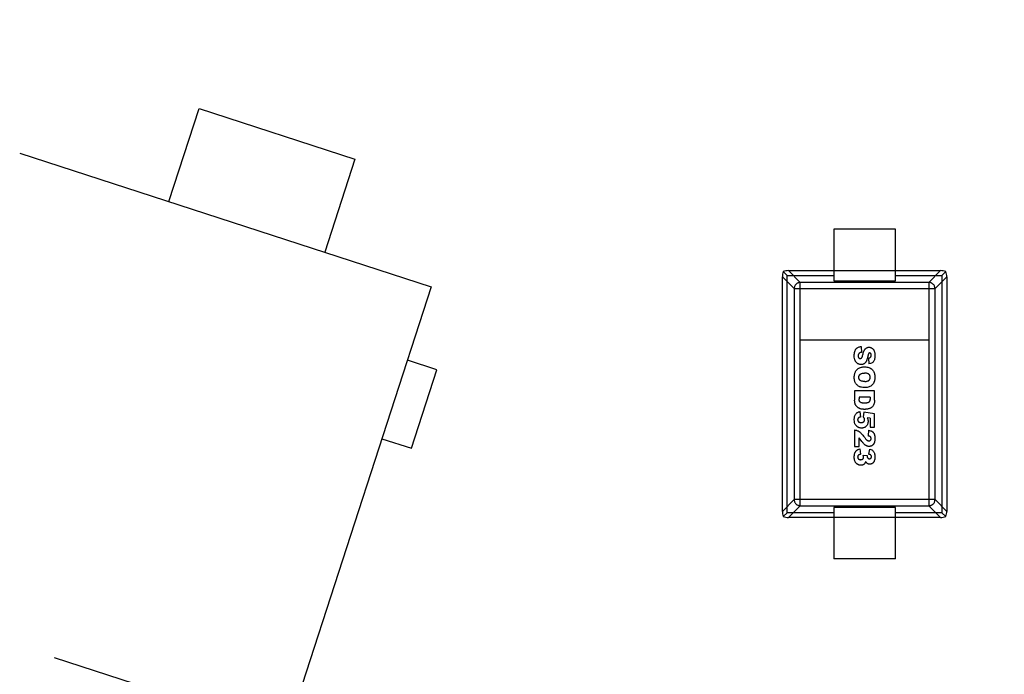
# Model space of a CAD drawing. Header units: inches. Extents: x 13 to 158, y -30 to 56.
# Tile 36 of 84: x 116.44 to 121.22, y 18.34 to 21.52. Entities that reach past the tile are written whole.
import ezdxf

# ---------------------------------------------------------------- set-up
doc = ezdxf.new("R2010")
doc.units = ezdxf.units.IN
doc.header["$LTSCALE"] = 1.21
doc.header["$MEASUREMENT"] = 0
doc.header["$PDMODE"] = 3
doc.header["$PDSIZE"] = 0.3125
doc.linetypes.add('CENTER', pattern=[0.6, 0.375, -0.075, 0.075, -0.075])
doc.layers.get('0').update_dxf_attribs({"linetype": 'CONTINUOUS'})
doc.layers.get('Defpoints').update_dxf_attribs({"linetype": 'CONTINUOUS'})
doc.layers.add('DIM', color=3, linetype='CONTINUOUS')
doc.styles.get("Standard").update_dxf_attribs({"font": 'txt', "width": 0.8})
doc.dimstyles.get("Standard").update_dxf_attribs({"dimtxt": 0.15625, "dimasz": 0.1875, "dimexe": 0.125, "dimexo": 0.0625, "dimgap": 0.09, "dimtad": 0, "dimtih": 1, "dimtoh": 1, "dimzin": 4, "dimdsep": 46, "dimtxsty": 'Standard', "dimblk": '_FILLED', "dimblk1": '_FILLED', "dimblk2": '_FILLED', "dimcen": 0.09, "dimazin": 1, "dimtp": 0.01, "dimtm": 0.01, "dimtfac": 1, "dimtofl": 0, "dimtmove": 0, "dimatfit": 3, "dimldrblk": '_FILLED', "dimfxl": 1, "dimtolj": 1, "dimtzin": 4, "dimarcsym": 0})

# ---------------------------------------------------------------- blocks, each defined once
blk = doc.blocks.new('_FILLED')
at = {"color": 0, "linetype": 'ByBlock'}
blk.add_solid([(0, 0), (-1, 0.1667), (-1, -0.1667)], dxfattribs=at)
blk = doc.blocks.new('*D17')
at = {"layer": 'Defpoints', "color": 0}
for p in [(114.4032, 19.1418), (111.869, 15.6788), (111.5494, 13.2855), (132.3995, 13.2855), (152.6733, 13.2855)]:
    blk.add_point(p, dxfattribs=at)
at = {"layer": 'DIM', "color": 0, "lineweight": -2}
blk.add_line((114.3438, 19.1612), (112.6256, 19.7203), dxfattribs=at)
for start, end in [(164.74645, 168.51927), (173.45493, 177.22774)]:
    blk.add_arc((132.3995, 13.2855), 20.6696, start, end, dxfattribs=at)
for p, rotation in [((112.7445, 19.6816), 73.36032661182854), ((111.73, 13.2855), 268.6138716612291)]:
    blk.add_blockref('_FILLED', p, dxfattribs=dict(at, rotation=rotation))
at = {"layer": 'DIM', "color": 0, "insert": (111.9852, 16.5235), "char_height": 1, "attachment_point": 5, "rotation": 80.9871}
blk.add_mtext('\\A1;18%%d', dxfattribs=at)
blk = doc.blocks.new('*D18')
at = {"layer": 'Defpoints', "color": 0}
for p in [(118.4009, 26.0771), (113.7424, 21.8937), (114.4032, 19.1418), (132.3995, 13.2855), (132.3995, 13.2855)]:
    blk.add_point(p, dxfattribs=at)
at = {"layer": 'DIM', "color": 0, "lineweight": -2}
for p, q in [((118.3548, 26.1193), (117.1389, 27.2303)), ((114.3438, 19.1612), (112.7419, 19.6824))]:
    blk.add_line(p, q, dxfattribs=at)
for start, end in [(140.36838, 146.92218), (152.63164, 159.18544)]:
    blk.add_arc((132.3995, 13.2855), 20.5473, start, end, dxfattribs=at)
for p, rotation in [((117.2312, 27.146), 48.97399623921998), ((112.8608, 19.6437), 250.579818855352)]:
    blk.add_blockref('_FILLED', p, dxfattribs=dict(at, rotation=rotation))
at = {"layer": 'DIM', "color": 0, "insert": (114.6452, 23.6283), "char_height": 1, "attachment_point": 5, "rotation": 59.7769}
blk.add_mtext('\\A1;24%%d', dxfattribs=at)

msp = doc.modelspace()

# ---------------------------------------------------------------- linework, layer by layer
at = {"color": 6, "linetype": 'Continuous'}
for p, q in [((117.1621, 20.6375), (117.3089, 21.0892)), ((117.3089, 21.0892), (118.0647, 20.8436)), ((116.4377, 20.8729), (118.4349, 20.2239)), ((118.0647, 20.8436), (117.9179, 20.3919)), ((120.3874, 20.5035), (120.3874, 20.2535)), ((120.6874, 20.5035), (120.3874, 20.5035)), ((120.6874, 20.2535), (120.6874, 20.5035)), ((120.1386, 19.1345), (120.1386, 20.2725)), ((120.1386, 20.2725), (120.1956, 20.2156)), ((120.143, 20.2979), (120.162, 20.2789)), ((120.162, 19.1281), (120.162, 20.2789)), ((120.162, 20.2789), (120.3874, 20.2789)), ((120.2253, 20.2453), (120.1684, 20.3023)), ((120.1684, 20.3023), (120.9064, 20.3023)), ((120.6874, 20.301), (120.3874, 20.301)), ((120.6874, 20.2789), (120.9128, 20.2789)), ((120.9064, 20.3023), (120.8495, 20.2453)), ((120.8792, 20.2156), (120.9362, 20.2725)), ((120.9318, 20.2979), (120.9128, 20.2789)), ((120.9128, 20.2789), (120.9128, 19.1281)), ((120.9362, 20.2725), (120.9362, 19.1345)), ((118.4349, 20.2239), (117.0289, 15.8966)), ((120.1956, 20.2156), (120.1956, 19.1914)), ((120.1956, 20.2156), (120.8792, 20.2156)), ((120.2253, 19.1617), (120.2253, 20.2453)), ((120.8495, 20.2453), (120.2253, 20.2453)), ((120.3874, 20.2535), (120.6874, 20.2535)), ((120.8495, 20.2453), (120.8495, 19.1617)), ((120.8792, 19.1914), (120.8792, 20.2156)), ((120.8495, 19.9656), (120.2253, 19.9656)), ((120.5211, 19.9344), (120.5228, 19.906)), ((120.5569, 19.878), (120.5586, 19.8499)), ((118.4617, 19.8209), (118.319, 19.8673)), ((118.3381, 19.4405), (118.4617, 19.8209)), ((120.489, 19.7185), (120.489, 19.674)), ((120.5858, 19.7185), (120.489, 19.7185)), ((120.5111, 19.6885), (120.5111, 19.6812)), ((120.564, 19.6885), (120.5111, 19.6885)), ((120.5858, 19.674), (120.5858, 19.7185)), ((120.5141, 19.6191), (120.5172, 19.5919)), ((120.534, 19.6157), (120.5306, 19.5929)), ((120.5858, 19.6073), (120.534, 19.6157)), ((120.5645, 19.5867), (120.55, 19.5889)), ((120.5858, 19.543), (120.5858, 19.6073)), ((120.5645, 19.5867), (120.5645, 19.543)), ((120.5645, 19.543), (120.5858, 19.543)), ((120.489, 19.5296), (120.489, 19.4489)), ((120.5564, 19.5276), (120.5542, 19.5005)), ((118.1954, 19.4869), (118.3381, 19.4405)), ((120.489, 19.4489), (120.5108, 19.4489)), ((120.5108, 19.4489), (120.5108, 19.4909)), ((120.5246, 19.4737), (120.5108, 19.4909)), ((120.5145, 19.4382), (120.5181, 19.4114)), ((120.5308, 19.4069), (120.55, 19.4055)), ((120.5578, 19.4114), (120.5623, 19.4369)), ((120.1956, 19.1914), (120.1386, 19.1345)), ((120.1684, 19.1047), (120.2253, 19.1617)), ((120.8792, 19.1914), (120.1956, 19.1914)), ((120.2253, 19.1617), (120.8495, 19.1617)), ((120.8495, 19.1617), (120.9064, 19.1047)), ((120.9362, 19.1345), (120.8792, 19.1914)), ((120.143, 19.1091), (120.162, 19.1281)), ((120.3874, 19.1281), (120.162, 19.1281)), ((120.3874, 19.1535), (120.3874, 18.9035)), ((120.6874, 19.1535), (120.3874, 19.1535)), ((120.6874, 18.9035), (120.6874, 19.1535)), ((120.9128, 19.1281), (120.6874, 19.1281)), ((120.9128, 19.1281), (120.9318, 19.1091)), ((120.9064, 19.1047), (120.1684, 19.1047)), ((120.3874, 19.106), (120.6874, 19.106)), ((120.6874, 18.9035), (120.3874, 18.9035))]:
    msp.add_line(p, q, dxfattribs=at)
at = {"color": 4, "linetype": 'CENTER', "ltscale": 3}
msp.add_line((132.3995, 13.2855), (114.4032, 19.1418), dxfattribs=at)
at = {"color": 7, "linetype": 'Continuous'}
msp.add_arc((132.3995, 13.2855), 18.25, 140.70271, 158.83417, dxfattribs=at)
at = {"color": 6, "linetype": 'Continuous'}
for centre, major_axis, start_param, end_param in [((120.1537, 20.2872), (0.0078, 0.0335), 1.334459, 2.11243), ((120.1537, 20.2872), (0.0335, 0.0078), 1.029162, 1.807134), ((120.9211, 20.2872), (0.0335, -0.0078), 1.334459, 2.11243), ((120.9211, 20.2872), (-0.0078, 0.0335), -2.11243, -1.334458), ((120.1537, 19.1198), (-0.0078, 0.0335), 1.029162, 1.807134), ((120.9211, 19.1198), (0.0078, 0.0335), -1.807134, -1.029162), ((120.1537, 19.1198), (0.0335, -0.0078), -1.807134, -1.029162), ((120.9211, 19.1198), (0.0335, 0.0078), -2.11243, -1.334459)]:
    msp.add_ellipse(centre, major_axis=major_axis, ratio=0.387063, start_param=start_param, end_param=end_param, dxfattribs=at)
for points, knots in [([(120.2253, 20.2453), (120.2244, 20.2453), (120.2224, 20.2452), (120.2193, 20.2447), (120.2161, 20.2438), (120.2126, 20.2424), (120.209, 20.2404), (120.2054, 20.2375), (120.2018, 20.2337), (120.1986, 20.2288), (120.1962, 20.2226), (120.1956, 20.218), (120.1956, 20.2156)], [0, 0, 0, 0, 0.061777, 0.12816, 0.200115, 0.279309, 0.36755, 0.4665, 0.577707, 0.702744, 0.843032, 1, 1, 1, 1]), ([(120.8792, 20.2156), (120.8792, 20.218), (120.8786, 20.2226), (120.8762, 20.2288), (120.873, 20.2337), (120.8695, 20.2375), (120.8658, 20.2404), (120.8622, 20.2424), (120.8587, 20.2438), (120.8555, 20.2447), (120.8524, 20.2452), (120.8504, 20.2453), (120.8495, 20.2453)], [0, 0, 0, 0, 0.156967, 0.297255, 0.422292, 0.533499, 0.632449, 0.720691, 0.799885, 0.871841, 0.938224, 1, 1, 1, 1]), ([(120.4874, 19.8895), (120.4874, 19.8936), (120.4878, 19.9012), (120.4896, 19.9107), (120.492, 19.917), (120.4946, 19.9211), (120.4968, 19.9237), (120.4993, 19.9259), (120.5028, 19.9286), (120.5076, 19.9313), (120.514, 19.9334), (120.5187, 19.9342), (120.5211, 19.9344)], [0, 0, 0, 0, 0.124682, 0.249364, 0.374046, 0.436387, 0.498728, 0.561387, 0.624046, 0.749364, 0.874682, 1, 1, 1, 1]), ([(120.5288, 19.8943), (120.5302, 19.9009), (120.5328, 19.9093), (120.5364, 19.9166), (120.5387, 19.9201), (120.5405, 19.9224), (120.5424, 19.9244), (120.5451, 19.9266), (120.5487, 19.9288), (120.5528, 19.9301), (120.5563, 19.9307), (120.5588, 19.9308), (120.561, 19.9307), (120.5634, 19.9304), (120.5664, 19.9298), (120.5698, 19.9284), (120.5732, 19.9265), (120.5764, 19.9241), (120.5791, 19.9211), (120.5816, 19.9176), (120.5837, 19.9136), (120.5853, 19.9089), (120.5863, 19.9042), (120.5869, 19.9001), (120.5872, 19.8969), (120.5873, 19.894), (120.5874, 19.8916), (120.5874, 19.8896), (120.5874, 19.8874), (120.5873, 19.8844), (120.587, 19.8809), (120.5865, 19.877), (120.5855, 19.8721), (120.5837, 19.8667), (120.5807, 19.8612), (120.5767, 19.8569), (120.5701, 19.8524), (120.5636, 19.8505), (120.5586, 19.8499)], [0, 0, 0, 0, 0.089316, 0.133974, 0.156303, 0.178632, 0.200834, 0.223036, 0.267439, 0.311843, 0.334045, 0.356247, 0.370858, 0.38547, 0.414693, 0.443916, 0.473139, 0.502463, 0.531787, 0.561111, 0.590435, 0.620035, 0.649636, 0.664436, 0.679236, 0.694036, 0.701436, 0.708836, 0.717944, 0.727052, 0.745268, 0.763483, 0.781699, 0.81813, 0.854562, 0.890921, 0.927281, 1, 1, 1, 1]), ([(120.5569, 19.878), (120.5591, 19.8784), (120.5629, 19.8796), (120.5661, 19.882), (120.5678, 19.8846), (120.5688, 19.8869), (120.5692, 19.8891), (120.5694, 19.891), (120.5694, 19.8925), (120.5694, 19.8939), (120.5693, 19.8954), (120.5689, 19.8972), (120.5683, 19.899), (120.5673, 19.9004), (120.5661, 19.9016), (120.5648, 19.9024), (120.5634, 19.9029), (120.562, 19.9031), (120.5607, 19.9029), (120.5596, 19.9025), (120.5588, 19.902), (120.5582, 19.9014), (120.5577, 19.9009), (120.5572, 19.9003), (120.5566, 19.8993), (120.5559, 19.8975), (120.5551, 19.8951), (120.5546, 19.8928), (120.5541, 19.8908), (120.5536, 19.8885), (120.553, 19.8854), (120.5521, 19.8817), (120.551, 19.8777), (120.5496, 19.8728), (120.5481, 19.8686), (120.5467, 19.8651), (120.5456, 19.8628), (120.5445, 19.8608), (120.5429, 19.8583), (120.5408, 19.8555), (120.538, 19.8526), (120.5349, 19.8504), (120.5316, 19.8488), (120.5281, 19.8476), (120.5244, 19.8468), (120.5211, 19.8466), (120.5182, 19.8467), (120.5152, 19.847), (120.5116, 19.8478), (120.5074, 19.8495), (120.5033, 19.8517), (120.4996, 19.8546), (120.4964, 19.8579), (120.4936, 19.8618), (120.4914, 19.8661), (120.4896, 19.871), (120.4879, 19.8784), (120.4874, 19.8848), (120.4874, 19.8895)], [0, 0, 0, 0, 0.034159, 0.068318, 0.085397, 0.102476, 0.119556, 0.128095, 0.136635, 0.14373, 0.150824, 0.165013, 0.179202, 0.193391, 0.20758, 0.221769, 0.235958, 0.250147, 0.260467, 0.270786, 0.281105, 0.286265, 0.291425, 0.296566, 0.301707, 0.31199, 0.322273, 0.327414, 0.332555, 0.338931, 0.345307, 0.358059, 0.370811, 0.383562, 0.409066, 0.421818, 0.43457, 0.447437, 0.460304, 0.486039, 0.511774, 0.537509, 0.562961, 0.588412, 0.613864, 0.639316, 0.654214, 0.669113, 0.69891, 0.728707, 0.758504, 0.788559, 0.818613, 0.848668, 0.878723, 0.909042, 0.939361, 1, 1, 1, 1]), ([(120.5228, 19.906), (120.5205, 19.9057), (120.5175, 19.905), (120.5143, 19.9036), (120.5119, 19.902), (120.5096, 19.8998), (120.5078, 19.8967), (120.5069, 19.8938), (120.5065, 19.8912), (120.5065, 19.8892), (120.5065, 19.8875), (120.5067, 19.8855), (120.5071, 19.8833), (120.5081, 19.8811), (120.5094, 19.8791), (120.511, 19.8776), (120.5126, 19.8766), (120.5145, 19.8759), (120.5164, 19.8757), (120.5183, 19.8759), (120.52, 19.8765), (120.5214, 19.8774), (120.5224, 19.8783), (120.5232, 19.879), (120.5239, 19.8799), (120.5248, 19.8816), (120.526, 19.8843), (120.5274, 19.8887), (120.5283, 19.8923), (120.5288, 19.8943)], [0, 0, 0, 0, 0.068143, 0.102214, 0.136286, 0.192542, 0.248798, 0.305055, 0.333183, 0.361311, 0.38217, 0.403029, 0.444747, 0.486465, 0.528184, 0.569236, 0.610289, 0.651342, 0.692395, 0.731445, 0.770495, 0.809545, 0.82907, 0.848595, 0.867521, 0.886446, 0.924298, 0.962149, 1, 1, 1, 1]), ([(120.5371, 19.7349), (120.5319, 19.7349), (120.5245, 19.7356), (120.516, 19.7379), (120.5102, 19.7405), (120.5051, 19.7437), (120.5005, 19.7475), (120.4966, 19.7519), (120.4933, 19.757), (120.4906, 19.7627), (120.4891, 19.7681), (120.4882, 19.7726), (120.4877, 19.7763), (120.4875, 19.78), (120.4874, 19.784), (120.4875, 19.7881), (120.4878, 19.7932), (120.4886, 19.7992), (120.4902, 19.8056), (120.4924, 19.8113), (120.4954, 19.8164), (120.4992, 19.821), (120.5037, 19.8251), (120.5089, 19.8287), (120.5149, 19.8317), (120.5216, 19.8338), (120.5291, 19.835), (120.5345, 19.8353), (120.5373, 19.8353)], [0, 0, 0, 0, 0.077908, 0.11966, 0.161411, 0.20284, 0.244269, 0.285699, 0.327128, 0.368557, 0.409986, 0.430701, 0.451415, 0.47213, 0.492845, 0.513931, 0.535018, 0.577191, 0.619365, 0.661538, 0.703712, 0.745885, 0.788059, 0.830232, 0.872674, 0.915116, 0.957558, 1, 1, 1, 1]), ([(120.5373, 19.8353), (120.5413, 19.8353), (120.5487, 19.8348), (120.5586, 19.8323), (120.5657, 19.8288), (120.5708, 19.8253), (120.5743, 19.8222), (120.5774, 19.8187), (120.5809, 19.8137), (120.5837, 19.8079), (120.5856, 19.8016), (120.5867, 19.7965), (120.5872, 19.7919), (120.5874, 19.7882), (120.5874, 19.7852), (120.5874, 19.7823), (120.5872, 19.7784), (120.5867, 19.7738), (120.5857, 19.7686), (120.5838, 19.7621), (120.5811, 19.7564), (120.5776, 19.7513), (120.5745, 19.7479), (120.5711, 19.7448), (120.5661, 19.7412), (120.5591, 19.7378), (120.551, 19.7358), (120.5439, 19.735), (120.5397, 19.7349), (120.5374, 19.7349), (120.5371, 19.7349)], [0, 0, 0, 0, 0.06129, 0.122581, 0.183871, 0.214517, 0.245162, 0.275806, 0.306451, 0.367739, 0.398384, 0.429028, 0.459673, 0.474995, 0.490317, 0.506016, 0.521715, 0.553113, 0.584511, 0.615909, 0.678705, 0.710103, 0.741501, 0.773132, 0.804764, 0.868026, 0.931289, 0.962921, 0.994552, 1, 1, 1, 1]), ([(120.5383, 19.7648), (120.5356, 19.7648), (120.5307, 19.765), (120.5244, 19.766), (120.5202, 19.7674), (120.5175, 19.7688), (120.5158, 19.7701), (120.5144, 19.7715), (120.5131, 19.773), (120.5121, 19.7747), (120.5112, 19.7765), (120.5105, 19.7784), (120.51, 19.7805), (120.5097, 19.7823), (120.5097, 19.7839), (120.5096, 19.785), (120.5097, 19.7862), (120.5097, 19.7877), (120.51, 19.7895), (120.5105, 19.7916), (120.5114, 19.7941), (120.5127, 19.7964), (120.5145, 19.7985), (120.516, 19.7999), (120.5177, 19.8012), (120.5204, 19.8026), (120.5243, 19.804), (120.5301, 19.8051), (120.5347, 19.8053), (120.5371, 19.8053)], [0, 0, 0, 0, 0.063336, 0.126675, 0.190013, 0.221682, 0.253351, 0.285081, 0.316811, 0.348541, 0.380271, 0.412001, 0.443732, 0.475462, 0.491327, 0.507192, 0.522581, 0.53797, 0.568749, 0.599527, 0.630305, 0.691862, 0.72264, 0.753418, 0.784241, 0.815064, 0.876709, 0.938355, 1, 1, 1, 1]), ([(120.5383, 19.7648), (120.5384, 19.7648), (120.5395, 19.7648), (120.5418, 19.7649), (120.5458, 19.7652), (120.5504, 19.7661), (120.5541, 19.7675), (120.5567, 19.769), (120.5584, 19.7703), (120.5599, 19.7718), (120.5616, 19.7739), (120.5629, 19.7762), (120.5638, 19.7788), (120.5643, 19.7808), (120.5645, 19.7826), (120.5646, 19.7841), (120.5647, 19.7853), (120.5646, 19.7864), (120.5645, 19.7879), (120.5643, 19.7896), (120.5638, 19.7916), (120.5629, 19.7941), (120.5615, 19.7964), (120.5598, 19.7984), (120.5583, 19.7998), (120.5566, 19.8011), (120.5539, 19.8026), (120.5499, 19.804), (120.5441, 19.8051), (120.5395, 19.8053), (120.5371, 19.8053)], [0, 0, 0, 0, 0.000966, 0.03271, 0.064454, 0.127941, 0.191428, 0.223172, 0.254916, 0.286659, 0.318403, 0.38189, 0.413634, 0.445378, 0.477121, 0.492993, 0.508865, 0.524089, 0.539313, 0.569761, 0.600209, 0.630657, 0.691553, 0.722001, 0.752449, 0.783393, 0.814337, 0.876225, 0.938112, 1, 1, 1, 1]), ([(120.564, 19.6885), (120.564, 19.6872), (120.564, 19.6854), (120.564, 19.6829), (120.564, 19.6807), (120.5639, 19.6782), (120.5636, 19.6747), (120.5627, 19.6709), (120.5612, 19.6678), (120.5596, 19.6657), (120.5583, 19.6643), (120.5568, 19.6632), (120.5542, 19.6618), (120.5511, 19.6608), (120.5474, 19.6601), (120.5443, 19.6597), (120.5415, 19.6595), (120.5391, 19.6594), (120.5374, 19.6594), (120.5358, 19.6594), (120.5339, 19.6594), (120.5317, 19.6595), (120.5293, 19.6597), (120.5264, 19.66), (120.5239, 19.6605), (120.5217, 19.6611), (120.5204, 19.6616), (120.5191, 19.6622), (120.5176, 19.6631), (120.5159, 19.6643), (120.5146, 19.6657), (120.5137, 19.6669), (120.5131, 19.6678), (120.5126, 19.6689), (120.512, 19.6706), (120.5115, 19.6731), (120.5111, 19.6767), (120.5111, 19.6796), (120.5111, 19.6812)], [0, 0, 0, 0, 0.034117, 0.051176, 0.068234, 0.095159, 0.122084, 0.175933, 0.229783, 0.256708, 0.283633, 0.310557, 0.337482, 0.391332, 0.418256, 0.445181, 0.472106, 0.485568, 0.499031, 0.509276, 0.519521, 0.54001, 0.5605, 0.58099, 0.62197, 0.64246, 0.66295, 0.683908, 0.704866, 0.746782, 0.788698, 0.809656, 0.830614, 0.851788, 0.872961, 0.915307, 0.957654, 1, 1, 1, 1]), ([(120.5858, 19.674), (120.5858, 19.6697), (120.5853, 19.6637), (120.5839, 19.657), (120.5823, 19.6527), (120.5804, 19.6489), (120.5772, 19.6442), (120.5732, 19.6402), (120.5686, 19.6369), (120.5648, 19.6348), (120.5608, 19.6331), (120.5565, 19.6317), (120.552, 19.6307), (120.5474, 19.6299), (120.5434, 19.6296), (120.5402, 19.6294), (120.5372, 19.6294), (120.5339, 19.6294), (120.5292, 19.6296), (120.5238, 19.6302), (120.5191, 19.6311), (120.5158, 19.6321), (120.5136, 19.6329), (120.5115, 19.6339), (120.5088, 19.6352), (120.5057, 19.6371), (120.5023, 19.6397), (120.4992, 19.6427), (120.4966, 19.6459), (120.4944, 19.6492), (120.493, 19.6521), (120.4921, 19.6544), (120.4915, 19.6564), (120.491, 19.6586), (120.4902, 19.6618), (120.4896, 19.6656), (120.4891, 19.67), (120.489, 19.6727), (120.489, 19.674)], [0, 0, 0, 0, 0.044753, 0.067129, 0.089506, 0.111754, 0.134001, 0.178497, 0.20114, 0.223784, 0.246427, 0.269071, 0.291945, 0.31482, 0.337695, 0.349132, 0.36057, 0.378623, 0.396676, 0.432782, 0.468888, 0.486942, 0.504995, 0.523222, 0.54145, 0.577904, 0.614359, 0.650814, 0.687548, 0.724282, 0.761016, 0.779383, 0.79775, 0.823032, 0.848313, 0.898875, 0.949438, 1, 1, 1, 1]), ([(120.4874, 19.5783), (120.4874, 19.5815), (120.4877, 19.5875), (120.4891, 19.595), (120.4913, 19.6013), (120.4945, 19.6066), (120.4977, 19.6102), (120.5005, 19.6126), (120.5028, 19.6142), (120.5052, 19.6156), (120.5088, 19.6174), (120.5119, 19.6185), (120.5141, 19.6191)], [0, 0, 0, 0, 0.126274, 0.252548, 0.378822, 0.505096, 0.629738, 0.692059, 0.75438, 0.815785, 0.87719, 1, 1, 1, 1]), ([(120.55, 19.5889), (120.5507, 19.5874), (120.5519, 19.5844), (120.5532, 19.58), (120.5539, 19.5764), (120.5542, 19.5734), (120.5543, 19.5708), (120.5541, 19.5677), (120.5536, 19.5632), (120.5522, 19.5579), (120.5499, 19.5533), (120.5475, 19.5499), (120.5454, 19.5475), (120.5431, 19.5454), (120.5399, 19.5429), (120.5355, 19.5406), (120.5307, 19.5391), (120.5265, 19.5386), (120.5236, 19.5384), (120.5209, 19.5385), (120.5178, 19.5388), (120.514, 19.5395), (120.5103, 19.5407), (120.5074, 19.542), (120.5052, 19.5431), (120.5031, 19.5443), (120.5004, 19.5461), (120.4974, 19.5487), (120.4944, 19.5523), (120.4918, 19.5563), (120.4898, 19.5608), (120.488, 19.5678), (120.4874, 19.5738), (120.4874, 19.5783)], [0, 0, 0, 0, 0.031, 0.062001, 0.093651, 0.109476, 0.125301, 0.151853, 0.178404, 0.231506, 0.284608, 0.31116, 0.337711, 0.364262, 0.390813, 0.443915, 0.497018, 0.523569, 0.55012, 0.568783, 0.587445, 0.624771, 0.662097, 0.680759, 0.699422, 0.718335, 0.737248, 0.775073, 0.812899, 0.850725, 0.888043, 0.925362, 1, 1, 1, 1]), ([(120.5172, 19.5919), (120.5161, 19.5917), (120.514, 19.5913), (120.5113, 19.5903), (120.5094, 19.5892), (120.5081, 19.5881), (120.5072, 19.5873), (120.5064, 19.5863), (120.5054, 19.585), (120.5045, 19.5833), (120.504, 19.5814), (120.5038, 19.5798), (120.5038, 19.5785), (120.5038, 19.5771), (120.504, 19.5758), (120.5043, 19.5746), (120.505, 19.573), (120.5059, 19.5715), (120.507, 19.5701), (120.508, 19.5692), (120.5091, 19.5683), (120.5108, 19.5673), (120.5128, 19.5666), (120.515, 19.566), (120.5168, 19.5657), (120.5184, 19.5656), (120.5198, 19.5655), (120.5208, 19.5655), (120.5219, 19.5655), (120.5233, 19.5656), (120.5249, 19.5657), (120.5267, 19.566), (120.5289, 19.5666), (120.5308, 19.5674), (120.5325, 19.5684), (120.5336, 19.5693), (120.5345, 19.5702), (120.5356, 19.5716), (120.5367, 19.5736), (120.5373, 19.5758), (120.5376, 19.5777), (120.5376, 19.579), (120.5376, 19.5802), (120.5375, 19.5815), (120.5372, 19.5831), (120.5367, 19.5847), (120.5361, 19.5859), (120.5357, 19.5867), (120.5353, 19.5875), (120.5347, 19.5884), (120.5334, 19.5902), (120.5319, 19.5918), (120.5306, 19.5929)], [0, 0, 0, 0, 0.031603, 0.063205, 0.094808, 0.11061, 0.126411, 0.14242, 0.158428, 0.190445, 0.222462, 0.238471, 0.25448, 0.272643, 0.290807, 0.30897, 0.327134, 0.363461, 0.381625, 0.399788, 0.417952, 0.436115, 0.472442, 0.490606, 0.50877, 0.526933, 0.536015, 0.545097, 0.554179, 0.56326, 0.581424, 0.599588, 0.617751, 0.654078, 0.672242, 0.690405, 0.708569, 0.726733, 0.76306, 0.799387, 0.81755, 0.835714, 0.84735, 0.858986, 0.882258, 0.90553, 0.917166, 0.928802, 0.937702, 0.946602, 0.964401, 1, 1, 1, 1]), ([(120.489, 19.5296), (120.4909, 19.5294), (120.4949, 19.5287), (120.5006, 19.5269), (120.5051, 19.5249), (120.5087, 19.5229), (120.5114, 19.5212), (120.514, 19.5193), (120.5178, 19.5162), (120.5228, 19.5114), (120.5292, 19.504), (120.5339, 19.4981), (120.5362, 19.4948)], [0, 0, 0, 0, 0.125, 0.25, 0.375, 0.4375, 0.5, 0.5625, 0.625, 0.75, 0.875, 1, 1, 1, 1]), ([(120.5564, 19.5276), (120.5602, 19.527), (120.5653, 19.5259), (120.5708, 19.5238), (120.5743, 19.5219), (120.5773, 19.5196), (120.5799, 19.5168), (120.5818, 19.5141), (120.5831, 19.5117), (120.584, 19.5099), (120.5848, 19.5079), (120.5858, 19.5049), (120.5865, 19.5016), (120.587, 19.498), (120.5872, 19.495), (120.5873, 19.4924), (120.5874, 19.4903), (120.5874, 19.4886), (120.5874, 19.4868), (120.5873, 19.4846), (120.5872, 19.4819), (120.587, 19.4788), (120.5865, 19.475), (120.5856, 19.4707), (120.5844, 19.4671), (120.5833, 19.4646), (120.582, 19.4622), (120.5801, 19.4594), (120.5774, 19.4565), (120.5742, 19.454), (120.5708, 19.452), (120.5671, 19.4506), (120.5633, 19.4498), (120.5591, 19.4495), (120.5548, 19.4498), (120.5505, 19.4508), (120.547, 19.4521), (120.5443, 19.4535), (120.5422, 19.4547), (120.5402, 19.4562), (120.5374, 19.4584), (120.5338, 19.4619), (120.5293, 19.4671), (120.5262, 19.4714), (120.5246, 19.4737)], [0, 0, 0, 0, 0.060014, 0.090021, 0.120028, 0.149921, 0.179814, 0.209708, 0.224654, 0.239601, 0.254633, 0.269665, 0.299728, 0.31476, 0.329792, 0.344824, 0.35234, 0.359856, 0.367748, 0.37564, 0.391423, 0.407207, 0.42299, 0.454557, 0.486124, 0.501675, 0.517227, 0.548329, 0.579431, 0.610534, 0.641636, 0.672738, 0.703841, 0.734943, 0.768215, 0.801487, 0.83476, 0.851396, 0.868032, 0.884528, 0.901024, 0.934016, 0.967008, 1, 1, 1, 1]), ([(120.5362, 19.4948), (120.5377, 19.4929), (120.5405, 19.4893), (120.5441, 19.4849), (120.5466, 19.4822), (120.5484, 19.4806), (120.5496, 19.4797), (120.5507, 19.4789), (120.5522, 19.478), (120.554, 19.4772), (120.5562, 19.4766), (120.5583, 19.4764), (120.5604, 19.4766), (120.5624, 19.4772), (120.5642, 19.4782), (120.5659, 19.4796), (120.5673, 19.4814), (120.5683, 19.4833), (120.5688, 19.4851), (120.5689, 19.4866), (120.569, 19.4878), (120.5689, 19.4891), (120.5687, 19.4907), (120.5682, 19.4925), (120.5672, 19.4945), (120.5658, 19.4962), (120.5639, 19.4977), (120.5604, 19.4993), (120.557, 19.5001), (120.5542, 19.5005)], [0, 0, 0, 0, 0.039267, 0.078533, 0.1178, 0.137433, 0.157067, 0.1767, 0.196333, 0.2356, 0.274866, 0.314133, 0.355226, 0.396319, 0.437412, 0.478505, 0.520862, 0.563219, 0.605576, 0.626755, 0.647933, 0.669942, 0.691951, 0.73597, 0.779988, 0.824006, 0.868004, 0.912003, 1, 1, 1, 1]), ([(120.5424, 19.377), (120.5419, 19.3751), (120.5411, 19.3726), (120.54, 19.37), (120.5392, 19.3684), (120.5384, 19.3672), (120.5373, 19.3657), (120.5358, 19.3641), (120.5336, 19.3623), (120.5313, 19.3608), (120.5288, 19.3597), (120.526, 19.3588), (120.5235, 19.3584), (120.5214, 19.3583), (120.5196, 19.3582), (120.5176, 19.3583), (120.5148, 19.3586), (120.5114, 19.3593), (120.5081, 19.3604), (120.5055, 19.3616), (120.5035, 19.3626), (120.5016, 19.3638), (120.4992, 19.3655), (120.4966, 19.3679), (120.4938, 19.3714), (120.4915, 19.3753), (120.4897, 19.3798), (120.4886, 19.3841), (120.488, 19.3878), (120.4876, 19.3908), (120.4875, 19.3934), (120.4874, 19.3956), (120.4874, 19.3973), (120.4874, 19.3989), (120.4875, 19.401), (120.4876, 19.4036), (120.4878, 19.4064), (120.4883, 19.41), (120.4891, 19.4141), (120.4902, 19.4175), (120.4913, 19.42), (120.4925, 19.4224), (120.4942, 19.4251), (120.4966, 19.4281), (120.4995, 19.4307), (120.5026, 19.433), (120.5074, 19.4357), (120.5115, 19.4373), (120.5145, 19.4382)], [0, 0, 0, 0, 0.030891, 0.046337, 0.061782, 0.074265, 0.086747, 0.111713, 0.136678, 0.161643, 0.186608, 0.211574, 0.236539, 0.249021, 0.261504, 0.277018, 0.292532, 0.32356, 0.354589, 0.370103, 0.385617, 0.401214, 0.416811, 0.448005, 0.479199, 0.510393, 0.541732, 0.573071, 0.58874, 0.60441, 0.620079, 0.627914, 0.635749, 0.64336, 0.650971, 0.666193, 0.681414, 0.696636, 0.72708, 0.757524, 0.772678, 0.787833, 0.818143, 0.848452, 0.878762, 0.909071, 0.939381, 1, 1, 1, 1]), ([(120.5181, 19.4114), (120.5167, 19.4112), (120.5142, 19.4106), (120.5111, 19.4094), (120.509, 19.4083), (120.5077, 19.4073), (120.5068, 19.4065), (120.5061, 19.4056), (120.5053, 19.4044), (120.5045, 19.4027), (120.504, 19.4008), (120.5038, 19.3992), (120.5038, 19.3979), (120.5038, 19.3966), (120.504, 19.3953), (120.5043, 19.3941), (120.5049, 19.3926), (120.5057, 19.3911), (120.5068, 19.3898), (120.5077, 19.3888), (120.5087, 19.388), (120.5102, 19.387), (120.5119, 19.3863), (120.5137, 19.3857), (120.5151, 19.3855), (120.5164, 19.3853), (120.5175, 19.3853), (120.5183, 19.3852), (120.5191, 19.3853), (120.5202, 19.3853), (120.5214, 19.3854), (120.5229, 19.3857), (120.5247, 19.3862), (120.5263, 19.387), (120.5277, 19.3879), (120.5287, 19.3887), (120.5296, 19.3896), (120.5306, 19.3909), (120.5314, 19.3924), (120.5319, 19.394), (120.5322, 19.3953), (120.5323, 19.3965), (120.5324, 19.3974), (120.5324, 19.3981), (120.5324, 19.399), (120.5323, 19.4002), (120.532, 19.4019), (120.5315, 19.4042), (120.5311, 19.406), (120.5308, 19.4069)], [0, 0, 0, 0, 0.037924, 0.075847, 0.113771, 0.132732, 0.151694, 0.170361, 0.189027, 0.226361, 0.263694, 0.282361, 0.301027, 0.320385, 0.339744, 0.359102, 0.37846, 0.417176, 0.436534, 0.455892, 0.475014, 0.494137, 0.532382, 0.551505, 0.570628, 0.58975, 0.599311, 0.608873, 0.618575, 0.628277, 0.64768, 0.667084, 0.686488, 0.725296, 0.7447, 0.764104, 0.783239, 0.802374, 0.840644, 0.85978, 0.878915, 0.89805, 0.907618, 0.917185, 0.927537, 0.937889, 0.958593, 0.979296, 1, 1, 1, 1]), ([(120.5623, 19.4369), (120.5664, 19.4358), (120.5717, 19.4335), (120.5774, 19.4289), (120.581, 19.4248), (120.5839, 19.4199), (120.5856, 19.4149), (120.5865, 19.4105), (120.587, 19.407), (120.5873, 19.4038), (120.5874, 19.4012), (120.5874, 19.399), (120.5874, 19.3968), (120.5873, 19.3938), (120.587, 19.3902), (120.5864, 19.3863), (120.5854, 19.3815), (120.5839, 19.3774), (120.582, 19.3739), (120.5803, 19.3717), (120.5785, 19.3697), (120.5759, 19.3674), (120.5724, 19.3652), (120.5685, 19.3638), (120.5652, 19.3633), (120.563, 19.3632), (120.561, 19.3632), (120.559, 19.3635), (120.5566, 19.364), (120.5538, 19.3651), (120.5503, 19.3671), (120.5464, 19.3706), (120.5436, 19.3747), (120.5424, 19.377)], [0, 0, 0, 0, 0.088377, 0.132566, 0.176754, 0.220943, 0.265131, 0.287226, 0.30932, 0.331414, 0.342461, 0.353508, 0.366097, 0.378686, 0.403863, 0.42904, 0.454217, 0.504572, 0.529749, 0.554926, 0.580273, 0.60562, 0.656314, 0.707008, 0.732355, 0.757702, 0.77268, 0.787658, 0.817613, 0.847569, 0.877524, 0.938762, 1, 1, 1, 1]), ([(120.55, 19.4055), (120.5499, 19.4051), (120.5498, 19.4044), (120.5497, 19.4035), (120.5497, 19.4028), (120.5497, 19.4023), (120.5496, 19.4019), (120.5497, 19.4014), (120.5497, 19.4005), (120.5498, 19.3995), (120.5501, 19.3983), (120.5506, 19.3968), (120.5513, 19.3955), (120.5522, 19.3942), (120.553, 19.3933), (120.5538, 19.3925), (120.5547, 19.3918), (120.5557, 19.3912), (120.5567, 19.3907), (120.5577, 19.3903), (120.5587, 19.39), (120.5598, 19.3899), (120.5609, 19.3898), (120.562, 19.3899), (120.5633, 19.39), (120.5649, 19.3904), (120.5663, 19.3911), (120.5673, 19.3918), (120.568, 19.3924), (120.5686, 19.3932), (120.5693, 19.3942), (120.5698, 19.3953), (120.5702, 19.3965), (120.5704, 19.3975), (120.5705, 19.3984), (120.5706, 19.3991), (120.5706, 19.3997), (120.5706, 19.4003), (120.5705, 19.401), (120.5704, 19.402), (120.5702, 19.403), (120.5698, 19.4043), (120.5692, 19.4055), (120.5684, 19.4066), (120.5678, 19.4074), (120.567, 19.4081), (120.5658, 19.409), (120.5639, 19.4099), (120.5612, 19.4108), (120.559, 19.4112), (120.5578, 19.4114)], [0, 0, 0, 0, 0.009983, 0.019966, 0.029949, 0.03494, 0.039931, 0.050298, 0.060665, 0.081399, 0.102132, 0.122866, 0.164333, 0.185067, 0.205801, 0.226246, 0.246692, 0.267138, 0.287584, 0.308029, 0.328475, 0.348921, 0.369367, 0.388943, 0.408518, 0.44767, 0.486821, 0.506397, 0.525973, 0.545186, 0.5644, 0.602827, 0.62204, 0.641254, 0.660467, 0.670074, 0.679681, 0.689696, 0.699712, 0.719743, 0.739774, 0.759805, 0.799867, 0.819898, 0.839929, 0.859938, 0.879947, 0.919965, 0.959982, 1, 1, 1, 1]), ([(120.1956, 19.1914), (120.1956, 19.189), (120.1962, 19.1844), (120.1986, 19.1782), (120.2018, 19.1733), (120.2054, 19.1695), (120.209, 19.1666), (120.2126, 19.1646), (120.2161, 19.1632), (120.2193, 19.1623), (120.2224, 19.1618), (120.2244, 19.1617), (120.2253, 19.1617)], [0, 0, 0, 0, 0.156967, 0.297255, 0.422292, 0.533499, 0.632449, 0.720691, 0.799885, 0.871841, 0.938224, 1, 1, 1, 1]), ([(120.8495, 19.1617), (120.8504, 19.1617), (120.8524, 19.1618), (120.8555, 19.1623), (120.8587, 19.1632), (120.8622, 19.1646), (120.8658, 19.1666), (120.8695, 19.1695), (120.873, 19.1733), (120.8762, 19.1782), (120.8786, 19.1844), (120.8792, 19.189), (120.8792, 19.1914)], [0, 0, 0, 0, 0.061777, 0.12816, 0.200115, 0.279309, 0.36755, 0.4665, 0.577707, 0.702744, 0.843032, 1, 1, 1, 1])]:
    msp.add_open_spline(points, degree=3, knots=knots, dxfattribs=at)

# ---------------------------------------------------------------- dimensions: what is measured, and where the dimension line sits
at = {"layer": 'DIM'}
for base, line1, line2, picture, middle in [((113.7424, 21.8937), ((132.3995, 13.2855), (118.4009, 26.0771)), ((132.3995, 13.2855), (114.4032, 19.1418)), '*D18', (114.6452, 23.6283)), ((111.869, 15.6788), ((132.3995, 13.2855), (114.4032, 19.1418)), ((111.5494, 13.2855), (152.6733, 13.2855)), '*D17', (111.9852, 16.5235))]:
    dim = msp.add_angular_dim_2l(base=base, line1=line1, line2=line2, dimstyle='Standard', override={"dimtxt": 1, "dimasz": 1, "dimtih": 0, "dimtoh": 0, "dimzin": 0, "dimcen": 0.198, "dimadec": 0, "dimazin": 0, "dimtp": 0, "dimtm": 0, "dimtdec": 4, "dimtzin": 0}, dxfattribs=at)
    dim.commit()
    dim.dimension.update_dxf_attribs({"geometry": picture, "text_midpoint": middle})

doc.saveas('drawing.dxf')
